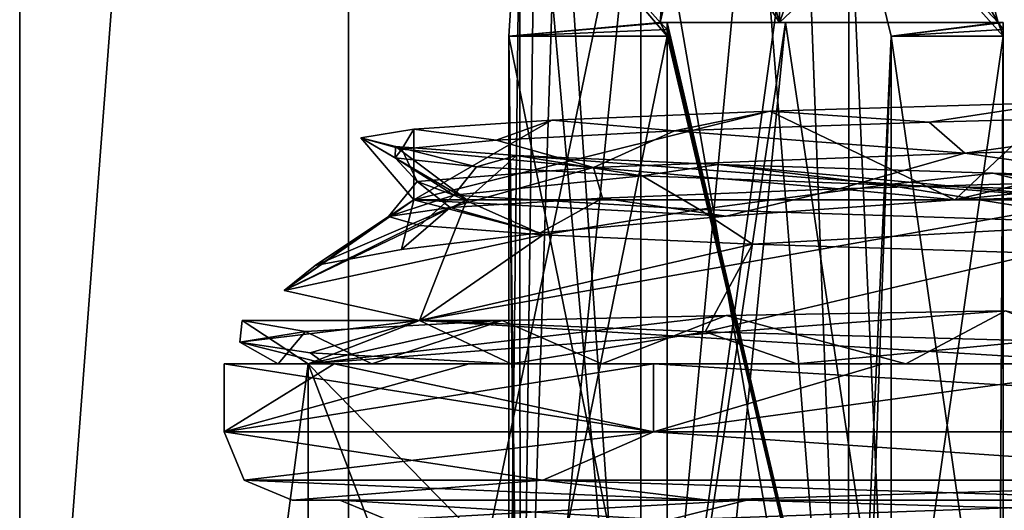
# Model space of a CAD drawing. Header units: millimetres. Extents: x -114 to 114, y -48 to 36.
# Tile 39 of 256: x -79.5 to -75.89, y -43.24 to -41.44. Entities that reach past the tile are written whole.
import ezdxf

# ---------------------------------------------------------------- set-up
doc = ezdxf.new("R2010")
doc.units = ezdxf.units.MM
doc.header["$LTSCALE"] = 65.185185
for name, color, linetype in [('1031', 7, 'CONTINUOUS'), ('1090', 7, 'CONTINUOUS'), ('1233', 7, 'CONTINUOUS'), ('1243', 7, 'CONTINUOUS'), ('1381', 7, 'CONTINUOUS'), ('1391', 7, 'CONTINUOUS'), ('1516', 7, 'CONTINUOUS'), ('1548', 7, 'CONTINUOUS'), ('1556', 7, 'CONTINUOUS'), ('1584', 7, 'CONTINUOUS'), ('1585', 7, 'CONTINUOUS'), ('1586', 7, 'CONTINUOUS'), ('1648', 7, 'CONTINUOUS'), ('1702', 7, 'CONTINUOUS'), ('1721', 7, 'CONTINUOUS'), ('1741', 7, 'CONTINUOUS'), ('1771', 7, 'CONTINUOUS'), ('1805', 7, 'CONTINUOUS'), ('1808', 7, 'CONTINUOUS'), ('1865', 7, 'CONTINUOUS'), ('1872', 7, 'CONTINUOUS'), ('1886', 7, 'CONTINUOUS'), ('1909', 7, 'CONTINUOUS'), ('1943', 7, 'CONTINUOUS'), ('1944', 7, 'CONTINUOUS'), ('1992', 7, 'CONTINUOUS'), ('1993', 7, 'CONTINUOUS'), ('308', 7, 'CONTINUOUS'), ('316', 7, 'CONTINUOUS'), ('317', 7, 'CONTINUOUS'), ('318', 7, 'CONTINUOUS'), ('907', 7, 'CONTINUOUS'), ('928', 7, 'CONTINUOUS')]:
    doc.layers.add(name, color=color, linetype=linetype)

msp = doc.modelspace()

# ---------------------------------------------------------------- linework, layer by layer
at = {"layer": '1031', "color": 7, "linetype": 'CONTINUOUS', "true_color": 0x858787}
for points in [[(-74.9896, -41.7825, 243.6964), (-76.1638, -41.8144, 242.6454), (-76.0328, -41.9289, 242.6878), (-74.9896, -41.7825, 243.6964)], [(-74.0942, -41.878, 244.1787), (-74.9896, -41.7825, 243.6964), (-76.0328, -41.9289, 242.6878), (-74.0942, -41.878, 244.1787)], [(-76.1638, -41.8144, 242.6454), (-77.0977, -41.8471, 241.3759), (-76.0328, -41.9289, 242.6878), (-76.1638, -41.8144, 242.6454)], [(-77.0977, -41.8471, 241.3759), (-77.7518, -41.8807, 239.942), (-77.3952, -41.9805, 240.6592), (-77.0977, -41.8471, 241.3759)], [(-76.0328, -41.9289, 242.6878), (-77.0977, -41.8471, 241.3759), (-77.3952, -41.9805, 240.6592), (-76.0328, -41.9289, 242.6878)], [(-77.7518, -41.8807, 239.942), (-78.0982, -41.9138, 238.4058), (-77.3952, -41.9805, 240.6592), (-77.7518, -41.8807, 239.942)], [(-78.0982, -41.9138, 238.4058), (-78.1227, -41.9455, 236.8316), (-78.0416, -42.0326, 238.3055), (-78.0982, -41.9138, 238.4058)], [(-77.3952, -41.9805, 240.6592), (-78.0982, -41.9138, 238.4058), (-78.0416, -42.0326, 238.3055), (-77.3952, -41.9805, 240.6592)], [(-78.1227, -41.9455, 236.8316), (-77.8242, -41.9785, 235.2847), (-77.9068, -42.0829, 235.8681), (-78.1227, -41.9455, 236.8316)], [(-78.0416, -42.0326, 238.3055), (-78.1227, -41.9455, 236.8316), (-77.9068, -42.0829, 235.8681), (-78.0416, -42.0326, 238.3055)], [(-77.8242, -41.9785, 235.2847), (-77.216, -42.012, 233.8331), (-77.9068, -42.0829, 235.8681), (-77.8242, -41.9785, 235.2847)], [(-77.9068, -42.0829, 235.8681), (-77.216, -42.012, 233.8331), (-77.0066, -42.1354, 233.6028), (-77.9068, -42.0829, 235.8681)], [(-77.216, -42.012, 233.8331), (-76.3238, -42.0449, 232.5365), (-77.0066, -42.1354, 233.6028), (-77.216, -42.012, 233.8331)], [(-77.0066, -42.1354, 233.6028), (-76.3238, -42.0449, 232.5365), (-75.4349, -42.1858, 231.7405), (-77.0066, -42.1354, 233.6028)], [(-76.3238, -42.0449, 232.5365), (-75.1858, -42.0766, 231.4505), (-75.4349, -42.1858, 231.7405), (-76.3238, -42.0449, 232.5365)]]:
    msp.add_3dface(points, dxfattribs=at)
at = {"layer": '1090', "color": 7, "linetype": 'CONTINUOUS', "true_color": 0x858787}
for points in [[(-77.1501, -41.45, 238.5014), (-77.1247, -41.45, 238.5014), (-76.69, -41.45, 240.064), (-77.1501, -41.45, 238.5014)], [(-76.7131, -41.45, 240.0735), (-77.1501, -41.45, 238.5014), (-76.69, -41.45, 240.064), (-76.7131, -41.45, 240.0735)], [(-75.9104, -41.45, 241.4942), (-76.7131, -41.45, 240.0735), (-75.8925, -41.45, 241.4763), (-75.9104, -41.45, 241.4942)], [(-75.8925, -41.45, 241.4763), (-76.7131, -41.45, 240.0735), (-76.69, -41.45, 240.064), (-75.8925, -41.45, 241.4763)]]:
    msp.add_3dface(points, dxfattribs=at)
at = {"layer": '1233', "color": 7, "linetype": 'CONTINUOUS', "true_color": 0x858787}
for points in [[(-76.494, -42.0586, 242.2565), (-76.0698, -42.1, 242.8889), (-75.3539, -42.0258, 243.4155), (-76.494, -42.0586, 242.2565)], [(-76.0698, -42.1, 242.8889), (-74.3524, -42.0558, 244.2247), (-75.3539, -42.0258, 243.4155), (-76.0698, -42.1, 242.8889)], [(-77.362, -42.0927, 240.8861), (-76.9081, -42.1593, 241.9632), (-76.494, -42.0586, 242.2565), (-77.362, -42.0927, 240.8861)], [(-76.9081, -42.1593, 241.9632), (-76.0698, -42.1, 242.8889), (-76.494, -42.0586, 242.2565), (-76.9081, -42.1593, 241.9632)], [(-77.9211, -42.1273, 239.3656), (-77.5907, -42.2203, 240.9152), (-77.362, -42.0927, 240.8861), (-77.9211, -42.1273, 239.3656)], [(-77.5907, -42.2203, 240.9152), (-76.9081, -42.1593, 241.9632), (-77.362, -42.0927, 240.8861), (-77.5907, -42.2203, 240.9152)], [(-78.4157, -42.3399, 238.5867), (-78.0989, -42.2814, 239.7724), (-77.9211, -42.1273, 239.3656), (-78.4157, -42.3399, 238.5867)], [(-78.1474, -42.1606, 237.7662), (-78.4157, -42.3399, 238.5867), (-77.9211, -42.1273, 239.3656), (-78.1474, -42.1606, 237.7662)], [(-78.0989, -42.2814, 239.7724), (-77.5907, -42.2203, 240.9152), (-77.9211, -42.1273, 239.3656), (-78.0989, -42.2814, 239.7724)], [(-78.5293, -42.4312, 236.5852), (-78.4157, -42.3399, 238.5867), (-78.1474, -42.1606, 237.7662), (-78.5293, -42.4312, 236.5852)], [(-78.032, -42.1935, 236.1499), (-78.5293, -42.4312, 236.5852), (-78.1474, -42.1606, 237.7662), (-78.032, -42.1935, 236.1499)], [(-77.5797, -42.2279, 234.5964), (-78.5293, -42.4312, 236.5852), (-78.032, -42.1935, 236.1499), (-77.5797, -42.2279, 234.5964)], [(-78.0332, -42.542, 234.2814), (-78.5293, -42.4312, 236.5852), (-77.5797, -42.2279, 234.5964), (-78.0332, -42.542, 234.2814)], [(-76.811, -42.2622, 233.1728), (-78.0332, -42.542, 234.2814), (-77.5797, -42.2279, 234.5964), (-76.811, -42.2622, 233.1728)], [(-76.9855, -42.5829, 232.4953), (-78.0332, -42.542, 234.2814), (-76.811, -42.2622, 233.1728), (-76.9855, -42.5829, 232.4953)], [(-75.7584, -42.2951, 231.941), (-76.9855, -42.5829, 232.4953), (-76.811, -42.2622, 233.1728), (-75.7584, -42.2951, 231.941)], [(-75.7717, -42.6159, 231.2295), (-76.9855, -42.5829, 232.4953), (-75.7584, -42.2951, 231.941), (-75.7717, -42.6159, 231.2295)]]:
    msp.add_3dface(points, dxfattribs=at)
at = {"layer": '1243', "color": 7, "linetype": 'CONTINUOUS', "true_color": 0x858787}
for points in [[(-76.7131, -41.45, 234.9265), (-77.1501, -41.45, 236.4986), (-76.951, -40.6, 235.6), (-76.7131, -41.45, 234.9265)], [(-76.951, -40.6, 235.6), (-77.1501, -41.45, 236.4986), (-77.102, -40.8473, 236.2196), (-76.951, -40.6, 235.6)], [(-76.7131, -40.6, 234.9265), (-76.7131, -41.45, 234.9265), (-76.951, -40.6, 235.6), (-76.7131, -40.6, 234.9265)], [(-76.073, -40.8485, 233.736), (-76.7131, -41.45, 234.9265), (-76.4051, -40.6, 234.2819), (-76.073, -40.8485, 233.736)], [(-76.4051, -40.6, 234.2819), (-76.7131, -41.45, 234.9265), (-76.7131, -40.6, 234.9265), (-76.4051, -40.6, 234.2819)], [(-75.9104, -41.45, 233.5058), (-76.7131, -41.45, 234.9265), (-76.073, -40.8485, 233.736), (-75.9104, -41.45, 233.5058)]]:
    msp.add_3dface(points, dxfattribs=at)
at = {"layer": '1381', "color": 7, "linetype": 'CONTINUOUS', "true_color": 0x858787}
for points in [[(-77.1022, -40.8485, 238.7791), (-76.7131, -41.45, 240.0735), (-76.951, -40.6, 239.4), (-77.1022, -40.8485, 238.7791)], [(-76.951, -40.6, 239.4), (-76.7131, -41.45, 240.0735), (-76.7131, -40.6, 240.0735), (-76.951, -40.6, 239.4)], [(-76.7131, -41.45, 240.0735), (-75.9104, -41.45, 241.4942), (-76.7131, -40.6, 240.0735), (-76.7131, -41.45, 240.0735)], [(-76.7131, -40.6, 240.0735), (-75.9104, -41.45, 241.4942), (-76.4051, -40.6, 240.7181), (-76.7131, -40.6, 240.0735)], [(-76.4051, -40.6, 240.7181), (-75.9104, -41.45, 241.4942), (-76.0737, -40.8473, 241.263), (-76.4051, -40.6, 240.7181)], [(-77.1501, -41.45, 238.5014), (-76.7131, -41.45, 240.0735), (-77.1022, -40.8485, 238.7791), (-77.1501, -41.45, 238.5014)]]:
    msp.add_3dface(points, dxfattribs=at)
at = {"layer": '1391', "color": 7, "linetype": 'CONTINUOUS', "true_color": 0x858787}
for points in [[(-74.0942, -41.878, 244.1787), (-76.0328, -41.9289, 242.6878), (-75.3539, -42.0258, 243.4155), (-74.0942, -41.878, 244.1787)], [(-76.0328, -41.9289, 242.6878), (-77.3952, -41.9805, 240.6592), (-76.494, -42.0586, 242.2565), (-76.0328, -41.9289, 242.6878)], [(-76.0328, -41.9289, 242.6878), (-76.494, -42.0586, 242.2565), (-75.3539, -42.0258, 243.4155), (-76.0328, -41.9289, 242.6878)], [(-77.3952, -41.9805, 240.6592), (-78.0416, -42.0326, 238.3055), (-77.9211, -42.1273, 239.3656), (-77.3952, -41.9805, 240.6592)], [(-77.3952, -41.9805, 240.6592), (-77.9211, -42.1273, 239.3656), (-77.362, -42.0927, 240.8861), (-77.3952, -41.9805, 240.6592)], [(-77.3952, -41.9805, 240.6592), (-77.362, -42.0927, 240.8861), (-76.494, -42.0586, 242.2565), (-77.3952, -41.9805, 240.6592)], [(-78.0416, -42.0326, 238.3055), (-77.9068, -42.0829, 235.8681), (-78.1474, -42.1606, 237.7662), (-78.0416, -42.0326, 238.3055)], [(-78.0416, -42.0326, 238.3055), (-78.1474, -42.1606, 237.7662), (-77.9211, -42.1273, 239.3656), (-78.0416, -42.0326, 238.3055)], [(-77.9068, -42.0829, 235.8681), (-78.032, -42.1935, 236.1499), (-78.1474, -42.1606, 237.7662), (-77.9068, -42.0829, 235.8681)], [(-77.9068, -42.0829, 235.8681), (-77.5797, -42.2279, 234.5964), (-78.032, -42.1935, 236.1499), (-77.9068, -42.0829, 235.8681)], [(-77.9068, -42.0829, 235.8681), (-77.0066, -42.1354, 233.6028), (-77.5797, -42.2279, 234.5964), (-77.9068, -42.0829, 235.8681)], [(-77.0066, -42.1354, 233.6028), (-76.811, -42.2622, 233.1728), (-77.5797, -42.2279, 234.5964), (-77.0066, -42.1354, 233.6028)], [(-77.0066, -42.1354, 233.6028), (-75.4349, -42.1858, 231.7405), (-76.811, -42.2622, 233.1728), (-77.0066, -42.1354, 233.6028)], [(-75.4349, -42.1858, 231.7405), (-75.7584, -42.2951, 231.941), (-76.811, -42.2622, 233.1728), (-75.4349, -42.1858, 231.7405)]]:
    msp.add_3dface(points, dxfattribs=at)
at = {"layer": '1516', "color": 7, "linetype": 'CONTINUOUS', "true_color": 0x858787}
for points in [[(-78.75, -42.95, 237.5), (-77.1744, -42.95, 242.3492), (-78.75, -42.7, 237.5), (-78.75, -42.95, 237.5)], [(-78.75, -42.7, 237.5), (-77.1744, -42.95, 242.3492), (-78.3462, -42.7, 240.0493), (-78.75, -42.7, 237.5)], [(-78.3462, -42.7, 240.0493), (-77.1744, -42.95, 242.3492), (-77.1744, -42.7, 242.3492), (-78.3462, -42.7, 240.0493)], [(-77.1744, -42.95, 242.3492), (-73.0494, -42.95, 245.3462), (-77.1744, -42.7, 242.3492), (-77.1744, -42.95, 242.3492)], [(-77.1744, -42.7, 242.3492), (-73.0494, -42.95, 245.3462), (-73.0493, -42.7, 245.3462), (-77.1744, -42.7, 242.3492)]]:
    msp.add_3dface(points, dxfattribs=at)
at = {"layer": '1548', "color": 7, "linetype": 'CONTINUOUS', "true_color": 0x858787}
for points in [[(-77.6074, -40.6698, 235.9476), (-77.2212, -45, 234.716), (-77.5225, -40.6, 235.6), (-77.6074, -40.6698, 235.9476)], [(-77.5225, -40.6, 235.6), (-77.2212, -45, 234.716), (-77.2212, -40.6, 234.716), (-77.5225, -40.6, 235.6)], [(-77.2212, -45, 234.716), (-76.4593, -45, 233.3272), (-77.2212, -40.6, 234.716), (-77.2212, -45, 234.716)], [(-77.2212, -40.6, 234.716), (-76.4593, -45, 233.3272), (-76.8092, -40.6, 233.8778), (-77.2212, -40.6, 234.716)], [(-76.8092, -40.6, 233.8778), (-76.4593, -45, 233.3272), (-76.6237, -40.6696, 233.5724), (-76.8092, -40.6, 233.8778)], [(-77.6648, -40.8659, 236.2387), (-77.6645, -45, 236.2367), (-77.6074, -40.6698, 235.9476), (-77.6648, -40.8659, 236.2387)], [(-77.6645, -45, 236.2367), (-77.2212, -45, 234.716), (-77.6074, -40.6698, 235.9476), (-77.6645, -45, 236.2367)], [(-76.6237, -40.6696, 233.5724), (-76.4593, -45, 233.3272), (-76.4586, -40.8652, 233.3262), (-76.6237, -40.6696, 233.5724)], [(-77.6648, -40.8659, 236.2387), (-77.7059, -41.5, 236.5), (-77.6645, -45, 236.2367), (-77.6648, -40.8659, 236.2387)], [(-76.4586, -40.8652, 233.3262), (-76.4593, -45, 233.3272), (-76.3025, -44.35, 233.1117), (-76.4586, -40.8652, 233.3262)], [(-76.3025, -41.5, 233.1117), (-76.4586, -40.8652, 233.3262), (-76.3025, -44.35, 233.1117), (-76.3025, -41.5, 233.1117)], [(-77.7059, -44.35, 236.5), (-77.6645, -45.85, 236.2367), (-77.7059, -41.5, 236.5), (-77.7059, -44.35, 236.5)], [(-77.6645, -45.85, 236.2367), (-77.6645, -45, 236.2367), (-77.7059, -41.5, 236.5), (-77.6645, -45.85, 236.2367)]]:
    msp.add_3dface(points, dxfattribs=at)
at = {"layer": '1556', "color": 7, "linetype": 'CONTINUOUS', "true_color": 0x858787}
for points in [[(-76.0737, -40.8473, 241.263), (-75.9104, -41.45, 241.4942), (-76.4582, -40.8659, 241.6744), (-76.0737, -40.8473, 241.263)], [(-75.9104, -41.45, 241.4942), (-75.8917, -41.5, 241.4774), (-76.4582, -40.8659, 241.6744), (-75.9104, -41.45, 241.4942)], [(-76.4582, -40.8659, 241.6744), (-75.8917, -41.5, 241.4774), (-76.3025, -41.5, 241.8883), (-76.4582, -40.8659, 241.6744)], [(-75.9104, -41.45, 241.4942), (-75.8925, -41.45, 241.4763), (-75.8919, -41.475, 241.4772), (-75.9104, -41.45, 241.4942)], [(-75.8917, -41.5, 241.4774), (-75.9104, -41.45, 241.4942), (-75.8919, -41.475, 241.4772), (-75.8917, -41.5, 241.4774)]]:
    msp.add_3dface(points, dxfattribs=at)
at = {"layer": '1584', "color": 7, "linetype": 'CONTINUOUS', "true_color": 0x858787}
for points in [[(-78.6844, -42.542, 237.8516), (-78.0332, -42.542, 234.2814), (-78.6919, -42.621, 237.4652), (-78.6844, -42.542, 237.8516)], [(-78.6844, -42.542, 237.8516), (-78.6919, -42.621, 237.4652), (-78.4519, -42.5822, 239.4688), (-78.6844, -42.542, 237.8516)], [(-78.0332, -42.542, 234.2814), (-78.4349, -42.6598, 235.4638), (-78.6919, -42.621, 237.4652), (-78.0332, -42.542, 234.2814)], [(-77.7294, -42.542, 241.3529), (-78.6844, -42.542, 237.8516), (-78.4519, -42.5822, 239.4688), (-77.7294, -42.542, 241.3529)], [(-78.0332, -42.542, 234.2814), (-77.6964, -42.7, 233.5859), (-78.4349, -42.6598, 235.4638), (-78.0332, -42.542, 234.2814)], [(-77.6964, -42.7, 233.5859), (-78.0332, -42.542, 234.2814), (-76.9855, -42.5829, 232.4953), (-77.6964, -42.7, 233.5859)], [(-77.6964, -42.7, 233.5859), (-76.9855, -42.5829, 232.4953), (-76.6488, -42.7, 232.087), (-77.6964, -42.7, 233.5859)], [(-76.9855, -42.5829, 232.4953), (-75.7717, -42.6159, 231.2295), (-76.6488, -42.7, 232.087), (-76.9855, -42.5829, 232.4953)], [(-76.6488, -42.7, 232.087), (-75.7717, -42.6159, 231.2295), (-75.295, -42.7, 230.8579), (-76.6488, -42.7, 232.087)]]:
    msp.add_3dface(points, dxfattribs=at)
at = {"layer": '1585', "color": 7, "linetype": 'CONTINUOUS', "true_color": 0x858787}
for points in [[(-75.9204, -46.6, 233.5618), (-77.2, -46.6, 237.5), (-76.69, -41.45, 234.936), (-75.9204, -46.6, 233.5618)], [(-76.69, -41.45, 234.936), (-77.2, -46.6, 237.5), (-77.125, -44.35, 236.5), (-76.69, -41.45, 234.936)], [(-77.1247, -41.45, 236.4986), (-76.69, -41.45, 234.936), (-77.125, -44.35, 236.5), (-77.1247, -41.45, 236.4986)], [(-77.1249, -41.475, 236.4997), (-77.1247, -41.45, 236.4986), (-77.125, -44.35, 236.5), (-77.1249, -41.475, 236.4997)], [(-75.8925, -41.45, 233.5237), (-75.9204, -46.6, 233.5618), (-76.69, -41.45, 234.936), (-75.8925, -41.45, 233.5237)], [(-75.9204, -46.6, 233.5618), (-75.8925, -41.45, 233.5237), (-75.8919, -41.475, 233.5228), (-75.9204, -46.6, 233.5618)], [(-77.125, -41.5, 236.5), (-77.1249, -41.475, 236.4997), (-77.125, -44.35, 236.5), (-77.125, -41.5, 236.5)], [(-75.8917, -41.5, 233.5226), (-75.9204, -46.6, 233.5618), (-75.8919, -41.475, 233.5228), (-75.8917, -41.5, 233.5226)], [(-75.8917, -44.35, 233.5226), (-75.9204, -46.6, 233.5618), (-75.8917, -41.5, 233.5226), (-75.8917, -44.35, 233.5226)]]:
    msp.add_3dface(points, dxfattribs=at)
at = {"layer": '1586', "color": 7, "linetype": 'CONTINUOUS', "true_color": 0x858787}
for points in [[(-78.1482, -43.2732, 237.5), (-77.1236, -43.2732, 241.3241), (-78.325, -43.2, 237.5), (-78.1482, -43.2732, 237.5)], [(-78.325, -43.2, 237.5), (-77.1236, -43.2732, 241.3241), (-76.8321, -43.2, 242.0973), (-78.325, -43.2, 237.5)], [(-77.1236, -43.2732, 241.3241), (-74.3241, -43.2732, 244.1236), (-76.8321, -43.2, 242.0973), (-77.1236, -43.2732, 241.3241)], [(-76.8321, -43.2, 242.0973), (-74.3241, -43.2732, 244.1236), (-75.1008, -43.2, 243.8295), (-76.8321, -43.2, 242.0973)]]:
    msp.add_3dface(points, dxfattribs=at)
at = {"layer": '1648', "color": 7, "linetype": 'CONTINUOUS', "true_color": 0x858787}
for points in [[(-78.75, -42.95, 237.5), (-77.1744, -42.95, 232.6508), (-78.6768, -43.1268, 237.5), (-78.75, -42.95, 237.5)], [(-78.6768, -43.1268, 237.5), (-77.1744, -42.95, 232.6508), (-77.5813, -43.1268, 233.4116), (-78.6768, -43.1268, 237.5)], [(-77.5813, -43.1268, 233.4116), (-77.1744, -42.95, 232.6508), (-74.5884, -43.1268, 230.4187), (-77.5813, -43.1268, 233.4116)], [(-77.1744, -42.95, 232.6508), (-73.0494, -42.95, 229.6538), (-74.5884, -43.1268, 230.4187), (-77.1744, -42.95, 232.6508)], [(-78.6768, -43.1268, 237.5), (-77.5813, -43.1268, 233.4116), (-78.5, -43.2, 237.5), (-78.6768, -43.1268, 237.5)], [(-78.5, -43.2, 237.5), (-77.5813, -43.1268, 233.4116), (-76.9737, -43.2, 232.7999), (-78.5, -43.2, 237.5)], [(-77.5813, -43.1268, 233.4116), (-74.5884, -43.1268, 230.4187), (-76.9737, -43.2, 232.7999), (-77.5813, -43.1268, 233.4116)], [(-76.9737, -43.2, 232.7999), (-74.5884, -43.1268, 230.4187), (-75.2037, -43.2, 231.0289), (-76.9737, -43.2, 232.7999)]]:
    msp.add_3dface(points, dxfattribs=at)
at = {"layer": '1702', "color": 7, "linetype": 'CONTINUOUS', "true_color": 0x858787}
for points in [[(-78.5512, -42.7, 237.575), (-78.3775, -42.7, 235.5277), (-78.75, -42.7, 237.5), (-78.5512, -42.7, 237.575)], [(-78.5512, -42.7, 237.575), (-78.75, -42.7, 237.5), (-78.3462, -42.7, 240.0493), (-78.5512, -42.7, 237.575)], [(-78.75, -42.7, 237.5), (-78.3775, -42.7, 235.5277), (-78.3462, -42.7, 234.9507), (-78.75, -42.7, 237.5)], [(-78.2081, -42.7, 239.5743), (-78.5512, -42.7, 237.575), (-78.3462, -42.7, 240.0493), (-78.2081, -42.7, 239.5743)], [(-78.3775, -42.7, 235.5277), (-77.6964, -42.7, 233.5859), (-78.3462, -42.7, 234.9507), (-78.3775, -42.7, 235.5277)], [(-77.3638, -42.7, 241.431), (-78.2081, -42.7, 239.5743), (-78.3462, -42.7, 240.0493), (-77.3638, -42.7, 241.431)], [(-77.3638, -42.7, 241.431), (-78.3462, -42.7, 240.0493), (-77.1744, -42.7, 242.3492), (-77.3638, -42.7, 241.431)], [(-78.3462, -42.7, 234.9507), (-77.6964, -42.7, 233.5859), (-77.8508, -42.7, 233.7546), (-78.3462, -42.7, 234.9507)], [(-77.8508, -42.7, 233.7546), (-77.6964, -42.7, 233.5859), (-77.1744, -42.7, 232.6508), (-77.8508, -42.7, 233.7546)], [(-77.6964, -42.7, 233.5859), (-76.6488, -42.7, 232.087), (-77.1744, -42.7, 232.6508), (-77.6964, -42.7, 233.5859)], [(-76.249, -42.7, 242.841), (-77.3638, -42.7, 241.431), (-77.1744, -42.7, 242.3492), (-76.249, -42.7, 242.841)], [(-75.0089, -42.7, 243.8551), (-76.249, -42.7, 242.841), (-77.1744, -42.7, 242.3492), (-75.0089, -42.7, 243.8551)], [(-75.0089, -42.7, 243.8551), (-77.1744, -42.7, 242.3492), (-73.0493, -42.7, 245.3462), (-75.0089, -42.7, 243.8551)], [(-77.1744, -42.7, 232.6508), (-76.6488, -42.7, 232.087), (-76.3336, -42.7, 231.6663), (-77.1744, -42.7, 232.6508)], [(-76.6488, -42.7, 232.087), (-75.295, -42.7, 230.8579), (-76.3336, -42.7, 231.6663), (-76.6488, -42.7, 232.087)], [(-76.3336, -42.7, 231.6663), (-75.295, -42.7, 230.8579), (-75.3492, -42.7, 230.8256), (-76.3336, -42.7, 231.6663)]]:
    msp.add_3dface(points, dxfattribs=at)
at = {"layer": '1721', "color": 7, "linetype": 'CONTINUOUS', "true_color": 0x858787}
for points in [[(-76.3025, -41.5, 233.1117), (-76.3025, -44.35, 233.1117), (-75.8917, -41.5, 233.5226), (-76.3025, -41.5, 233.1117)], [(-76.3025, -44.35, 233.1117), (-75.8917, -44.35, 233.5226), (-75.8917, -41.5, 233.5226), (-76.3025, -44.35, 233.1117)]]:
    msp.add_3dface(points, dxfattribs=at)
at = {"layer": '1741', "color": 7, "linetype": 'CONTINUOUS', "true_color": 0x858787}
for points in [[(-77.1744, -42.95, 242.3492), (-78.75, -42.95, 237.5), (-77.5813, -43.1268, 241.5884), (-77.1744, -42.95, 242.3492)], [(-78.75, -42.95, 237.5), (-78.6768, -43.1268, 237.5), (-77.5813, -43.1268, 241.5884), (-78.75, -42.95, 237.5)], [(-77.1744, -42.95, 242.3492), (-77.5813, -43.1268, 241.5884), (-74.5884, -43.1268, 244.5813), (-77.1744, -42.95, 242.3492)], [(-73.0494, -42.95, 245.3462), (-77.1744, -42.95, 242.3492), (-74.5884, -43.1268, 244.5813), (-73.0494, -42.95, 245.3462)], [(-78.6768, -43.1268, 237.5), (-78.5, -43.2, 237.5), (-76.9737, -43.2, 242.2001), (-78.6768, -43.1268, 237.5)], [(-78.6768, -43.1268, 237.5), (-76.9737, -43.2, 242.2001), (-77.5813, -43.1268, 241.5884), (-78.6768, -43.1268, 237.5)], [(-76.9737, -43.2, 242.2001), (-75.2038, -43.2, 243.9711), (-77.5813, -43.1268, 241.5884), (-76.9737, -43.2, 242.2001)], [(-77.5813, -43.1268, 241.5884), (-75.2038, -43.2, 243.9711), (-74.5884, -43.1268, 244.5813), (-77.5813, -43.1268, 241.5884)]]:
    msp.add_3dface(points, dxfattribs=at)
at = {"layer": '1771', "color": 7, "linetype": 'CONTINUOUS', "true_color": 0x858787}
for points in [[(-75.9204, -46.6, 241.4382), (-77.1247, -41.45, 238.5014), (-77.1249, -41.475, 238.5003), (-75.9204, -46.6, 241.4382)], [(-76.69, -41.45, 240.064), (-77.1247, -41.45, 238.5014), (-75.9204, -46.6, 241.4382), (-76.69, -41.45, 240.064)], [(-75.8925, -41.45, 241.4763), (-76.69, -41.45, 240.064), (-75.9204, -46.6, 241.4382), (-75.8925, -41.45, 241.4763)], [(-75.8925, -41.45, 241.4763), (-75.9204, -46.6, 241.4382), (-75.8917, -44.35, 241.4774), (-75.8925, -41.45, 241.4763)], [(-75.8919, -41.475, 241.4772), (-75.8925, -41.45, 241.4763), (-75.8917, -44.35, 241.4774), (-75.8919, -41.475, 241.4772)], [(-77.125, -41.5, 238.5), (-75.9204, -46.6, 241.4382), (-77.1249, -41.475, 238.5003), (-77.125, -41.5, 238.5)], [(-77.125, -44.35, 238.5), (-75.9204, -46.6, 241.4382), (-77.125, -41.5, 238.5), (-77.125, -44.35, 238.5)], [(-75.8917, -41.5, 241.4774), (-75.8919, -41.475, 241.4772), (-75.8917, -44.35, 241.4774), (-75.8917, -41.5, 241.4774)]]:
    msp.add_3dface(points, dxfattribs=at)
at = {"layer": '1805', "color": 7, "linetype": 'CONTINUOUS', "true_color": 0x858787}
for points in [[(-77.1501, -41.45, 238.5014), (-77.1022, -40.8485, 238.7791), (-77.6647, -40.8652, 238.7621), (-77.1501, -41.45, 238.5014)], [(-77.7059, -41.5, 238.5), (-77.1501, -41.45, 238.5014), (-77.6647, -40.8652, 238.7621), (-77.7059, -41.5, 238.5)], [(-77.1247, -41.45, 238.5014), (-77.1501, -41.45, 238.5014), (-77.7059, -41.5, 238.5), (-77.1247, -41.45, 238.5014)], [(-77.1249, -41.475, 238.5003), (-77.1247, -41.45, 238.5014), (-77.7059, -41.5, 238.5), (-77.1249, -41.475, 238.5003)], [(-77.125, -41.5, 238.5), (-77.1249, -41.475, 238.5003), (-77.7059, -41.5, 238.5), (-77.125, -41.5, 238.5)]]:
    msp.add_3dface(points, dxfattribs=at)
at = {"layer": '1808', "color": 7, "linetype": 'CONTINUOUS', "true_color": 0x858787}
for points in [[(-77.125, -44.35, 238.5), (-77.125, -41.5, 238.5), (-77.7059, -44.35, 238.5), (-77.125, -44.35, 238.5)], [(-77.125, -41.5, 238.5), (-77.7059, -41.5, 238.5), (-77.7059, -44.35, 238.5), (-77.125, -41.5, 238.5)]]:
    msp.add_3dface(points, dxfattribs=at)
at = {"layer": '1865', "color": 7, "linetype": 'CONTINUOUS', "true_color": 0x858787}
for points in [[(-78.1482, -43.2732, 237.5), (-78.325, -43.2, 237.5), (-76.8321, -43.2, 232.9027), (-78.1482, -43.2732, 237.5)], [(-78.1482, -43.2732, 237.5), (-76.8321, -43.2, 232.9027), (-77.1236, -43.2732, 233.6759), (-78.1482, -43.2732, 237.5)], [(-76.8321, -43.2, 232.9027), (-75.1009, -43.2, 231.1705), (-77.1236, -43.2732, 233.6759), (-76.8321, -43.2, 232.9027)], [(-77.1236, -43.2732, 233.6759), (-75.1009, -43.2, 231.1705), (-74.3241, -43.2732, 230.8764), (-77.1236, -43.2732, 233.6759)]]:
    msp.add_3dface(points, dxfattribs=at)
at = {"layer": '1872', "color": 7, "linetype": 'CONTINUOUS', "true_color": 0x858787}
for points in [[(-77.102, -40.8473, 236.2196), (-77.1501, -41.45, 236.4986), (-77.6648, -40.8659, 236.2387), (-77.102, -40.8473, 236.2196)], [(-77.7059, -41.5, 236.5), (-77.6648, -40.8659, 236.2387), (-77.125, -41.5, 236.5), (-77.7059, -41.5, 236.5)], [(-77.6648, -40.8659, 236.2387), (-77.1501, -41.45, 236.4986), (-77.125, -41.5, 236.5), (-77.6648, -40.8659, 236.2387)], [(-77.1501, -41.45, 236.4986), (-77.1247, -41.45, 236.4986), (-77.1249, -41.475, 236.4997), (-77.1501, -41.45, 236.4986)], [(-77.1501, -41.45, 236.4986), (-77.1249, -41.475, 236.4997), (-77.125, -41.5, 236.5), (-77.1501, -41.45, 236.4986)]]:
    msp.add_3dface(points, dxfattribs=at)
at = {"layer": '1886', "color": 7, "linetype": 'CONTINUOUS', "true_color": 0x858787}
for points in [[(-78.75, -42.95, 237.5), (-78.75, -42.7, 237.5), (-78.3462, -42.7, 234.9507), (-78.75, -42.95, 237.5)], [(-77.1744, -42.95, 232.6508), (-78.75, -42.95, 237.5), (-77.1744, -42.7, 232.6508), (-77.1744, -42.95, 232.6508)], [(-78.75, -42.95, 237.5), (-78.3462, -42.7, 234.9507), (-77.8508, -42.7, 233.7546), (-78.75, -42.95, 237.5)], [(-78.75, -42.95, 237.5), (-77.8508, -42.7, 233.7546), (-77.1744, -42.7, 232.6508), (-78.75, -42.95, 237.5)], [(-73.0494, -42.95, 229.6538), (-77.1744, -42.95, 232.6508), (-75.3492, -42.7, 230.8256), (-73.0494, -42.95, 229.6538)], [(-77.1744, -42.95, 232.6508), (-77.1744, -42.7, 232.6508), (-76.3336, -42.7, 231.6663), (-77.1744, -42.95, 232.6508)], [(-77.1744, -42.95, 232.6508), (-76.3336, -42.7, 231.6663), (-75.3492, -42.7, 230.8256), (-77.1744, -42.95, 232.6508)]]:
    msp.add_3dface(points, dxfattribs=at)
at = {"layer": '1909', "color": 7, "linetype": 'CONTINUOUS', "true_color": 0x858787}
for points in [[(-75.9104, -41.45, 233.5058), (-76.073, -40.8485, 233.736), (-76.4586, -40.8652, 233.3262), (-75.9104, -41.45, 233.5058)], [(-75.9104, -41.45, 233.5058), (-76.4586, -40.8652, 233.3262), (-76.3025, -41.5, 233.1117), (-75.9104, -41.45, 233.5058)], [(-75.8925, -41.45, 233.5237), (-75.9104, -41.45, 233.5058), (-76.3025, -41.5, 233.1117), (-75.8925, -41.45, 233.5237)], [(-75.8925, -41.45, 233.5237), (-76.3025, -41.5, 233.1117), (-75.8919, -41.475, 233.5228), (-75.8925, -41.45, 233.5237)], [(-76.3025, -41.5, 233.1117), (-75.8917, -41.5, 233.5226), (-75.8919, -41.475, 233.5228), (-76.3025, -41.5, 233.1117)]]:
    msp.add_3dface(points, dxfattribs=at)
at = {"layer": '1943', "color": 7, "linetype": 'CONTINUOUS', "true_color": 0x858787}
for points in [[(-78.325, -43.2, 237.5), (-76.8321, -43.2, 242.0973), (-78.5, -43.2, 237.5), (-78.325, -43.2, 237.5)], [(-78.325, -43.2, 237.5), (-78.5, -43.2, 237.5), (-76.9737, -43.2, 232.7999), (-78.325, -43.2, 237.5)], [(-78.5, -43.2, 237.5), (-76.8321, -43.2, 242.0973), (-76.9737, -43.2, 242.2001), (-78.5, -43.2, 237.5)], [(-78.325, -43.2, 237.5), (-76.9737, -43.2, 232.7999), (-76.8321, -43.2, 232.9027), (-78.325, -43.2, 237.5)], [(-76.8321, -43.2, 242.0973), (-75.1008, -43.2, 243.8295), (-76.9737, -43.2, 242.2001), (-76.8321, -43.2, 242.0973)], [(-75.1008, -43.2, 243.8295), (-75.2038, -43.2, 243.9711), (-76.9737, -43.2, 242.2001), (-75.1008, -43.2, 243.8295)], [(-76.9737, -43.2, 232.7999), (-75.2037, -43.2, 231.0289), (-75.1009, -43.2, 231.1705), (-76.9737, -43.2, 232.7999)], [(-76.9737, -43.2, 232.7999), (-75.1009, -43.2, 231.1705), (-76.8321, -43.2, 232.9027), (-76.9737, -43.2, 232.7999)]]:
    msp.add_3dface(points, dxfattribs=at)
at = {"layer": '1944', "color": 7, "linetype": 'CONTINUOUS', "true_color": 0x858787}
for points in [[(-76.3025, -41.5, 241.8883), (-75.8917, -41.5, 241.4774), (-75.8917, -44.35, 241.4774), (-76.3025, -41.5, 241.8883)], [(-76.3025, -41.5, 241.8883), (-75.8917, -44.35, 241.4774), (-76.3025, -44.35, 241.8883), (-76.3025, -41.5, 241.8883)]]:
    msp.add_3dface(points, dxfattribs=at)
at = {"layer": '1992', "color": 7, "linetype": 'CONTINUOUS', "true_color": 0x858787}
for points in [[(-77.2212, -45, 240.284), (-77.6645, -45, 238.7633), (-77.2212, -40.6, 240.284), (-77.2212, -45, 240.284)], [(-77.5225, -40.6, 239.4), (-77.6645, -45, 238.7633), (-77.6073, -40.6696, 239.0529), (-77.5225, -40.6, 239.4)], [(-77.6645, -45, 238.7633), (-77.5225, -40.6, 239.4), (-77.2212, -40.6, 240.284), (-77.6645, -45, 238.7633)], [(-77.2212, -45, 240.284), (-76.8092, -40.6, 241.1222), (-76.6234, -40.6698, 241.428), (-77.2212, -45, 240.284)], [(-76.8092, -40.6, 241.1222), (-77.2212, -45, 240.284), (-77.2212, -40.6, 240.284), (-76.8092, -40.6, 241.1222)], [(-77.6645, -45, 238.7633), (-77.6647, -40.8652, 238.7621), (-77.6073, -40.6696, 239.0529), (-77.6645, -45, 238.7633)], [(-76.4593, -45, 241.6728), (-77.2212, -45, 240.284), (-76.6234, -40.6698, 241.428), (-76.4593, -45, 241.6728)], [(-76.4593, -45, 241.6728), (-76.6234, -40.6698, 241.428), (-76.4582, -40.8659, 241.6744), (-76.4593, -45, 241.6728)], [(-77.6647, -40.8652, 238.7621), (-77.6645, -45, 238.7633), (-77.7059, -44.35, 238.5), (-77.6647, -40.8652, 238.7621)], [(-77.7059, -41.5, 238.5), (-77.6647, -40.8652, 238.7621), (-77.7059, -44.35, 238.5), (-77.7059, -41.5, 238.5)], [(-76.4582, -40.8659, 241.6744), (-76.3025, -41.5, 241.8883), (-76.4593, -45, 241.6728), (-76.4582, -40.8659, 241.6744)], [(-76.4593, -45.85, 241.6728), (-76.4593, -45, 241.6728), (-76.3025, -41.5, 241.8883), (-76.4593, -45.85, 241.6728)], [(-76.4593, -45.85, 241.6728), (-76.3025, -41.5, 241.8883), (-76.3025, -44.35, 241.8883), (-76.4593, -45.85, 241.6728)]]:
    msp.add_3dface(points, dxfattribs=at)
at = {"layer": '1993', "color": 7, "linetype": 'CONTINUOUS', "true_color": 0x858787}
for points in [[(-77.7059, -44.35, 236.5), (-77.7059, -41.5, 236.5), (-77.125, -44.35, 236.5), (-77.7059, -44.35, 236.5)], [(-77.7059, -41.5, 236.5), (-77.125, -41.5, 236.5), (-77.125, -44.35, 236.5), (-77.7059, -41.5, 236.5)]]:
    msp.add_3dface(points, dxfattribs=at)
at = {"layer": '308', "color": 7, "linetype": 'CONTINUOUS', "true_color": 0xe0f2ff}
for points in [[(-78.2942, -30, 242), (-79.5, -30, 237.5), (-79.5, -45.7998, 237.5003), (-78.2942, -30, 242)], [(-78.2938, -45.7998, 242.0007), (-78.2942, -30, 242), (-79.5, -45.7998, 237.5003), (-78.2938, -45.7998, 242.0007)], [(-79.5, -30, 237.5), (-78.2942, -30, 233), (-79.5, -45.7998, 237.5003), (-79.5, -30, 237.5)], [(-79.5, -45.7998, 237.5003), (-78.2942, -30, 233), (-78.2942, -45.7998, 232.9999), (-79.5, -45.7998, 237.5003)], [(-75, -30, 245.2942), (-78.2942, -30, 242), (-78.2938, -45.7998, 242.0007), (-75, -30, 245.2942)], [(-78.2942, -30, 233), (-75, -30, 229.7058), (-78.2942, -45.7998, 232.9999), (-78.2942, -30, 233)], [(-78.2942, -45.7998, 232.9999), (-75, -30, 229.7058), (-74.9995, -45.7998, 229.7055), (-78.2942, -45.7998, 232.9999)], [(-74.9989, -45.7998, 245.2949), (-75, -30, 245.2942), (-78.2938, -45.7998, 242.0007), (-74.9989, -45.7998, 245.2949)]]:
    msp.add_3dface(points, dxfattribs=at)
at = {"layer": '316', "color": 7, "linetype": 'CONTINUOUS', "true_color": 0xe0f2ff}
for points in [[(-78.5293, -42.4312, 236.5852), (-78.0332, -42.542, 234.2814), (-77.8593, -42.1, 235.0704), (-78.5293, -42.4312, 236.5852)], [(-78.4157, -42.3399, 238.5867), (-78.5293, -42.4312, 236.5852), (-78.0546, -42.1, 239.2292), (-78.4157, -42.3399, 238.5867)], [(-78.0546, -42.1, 239.2292), (-78.5293, -42.4312, 236.5852), (-77.8593, -42.1, 235.0704), (-78.0546, -42.1, 239.2292)], [(-78.0989, -42.2814, 239.7724), (-78.4157, -42.3399, 238.5867), (-78.0546, -42.1, 239.2292), (-78.0989, -42.2814, 239.7724)], [(-77.5907, -42.2203, 240.9152), (-78.0989, -42.2814, 239.7724), (-78.0546, -42.1, 239.2292), (-77.5907, -42.2203, 240.9152)], [(-76.9081, -42.1593, 241.9632), (-77.5907, -42.2203, 240.9152), (-78.0546, -42.1, 239.2292), (-76.9081, -42.1593, 241.9632)], [(-76.0698, -42.1, 242.8889), (-76.9081, -42.1593, 241.9632), (-78.0546, -42.1, 239.2292), (-76.0698, -42.1, 242.8889)], [(-78.0332, -42.542, 234.2814), (-75.408, -42.7, 230.7447), (-75.5402, -42.1, 231.6128), (-78.0332, -42.542, 234.2814)], [(-77.8593, -42.1, 235.0704), (-78.0332, -42.542, 234.2814), (-75.5402, -42.1, 231.6128), (-77.8593, -42.1, 235.0704)], [(-75.408, -42.7, 244.2553), (-78.4413, -42.7, 240.0803), (-75.8838, -42.5062, 243.6268), (-75.408, -42.7, 244.2553)], [(-75.8838, -42.5062, 243.6268), (-78.4413, -42.7, 240.0803), (-76.908, -42.5237, 242.5742), (-75.8838, -42.5062, 243.6268)], [(-78.4413, -42.7, 240.0803), (-78.4413, -42.7, 234.9197), (-78.6844, -42.542, 237.8516), (-78.4413, -42.7, 240.0803)], [(-78.6844, -42.542, 237.8516), (-78.4413, -42.7, 234.9197), (-78.0332, -42.542, 234.2814), (-78.6844, -42.542, 237.8516)], [(-77.7294, -42.542, 241.3529), (-78.4413, -42.7, 240.0803), (-78.6844, -42.542, 237.8516), (-77.7294, -42.542, 241.3529)], [(-76.908, -42.5237, 242.5742), (-78.4413, -42.7, 240.0803), (-77.7294, -42.542, 241.3529), (-76.908, -42.5237, 242.5742)], [(-78.4413, -42.7, 234.9197), (-75.408, -42.7, 230.7447), (-78.0332, -42.542, 234.2814), (-78.4413, -42.7, 234.9197)]]:
    msp.add_3dface(points, dxfattribs=at)
at = {"layer": '317', "color": 7, "linetype": 'CONTINUOUS', "true_color": 0xe0f2ff}
for points in [[(-78.4413, -45.8, 234.9197), (-78.4413, -42.7, 240.0803), (-78.85, -45.8, 237.5), (-78.4413, -45.8, 234.9197)], [(-78.85, -45.8, 237.5), (-78.4413, -42.7, 240.0803), (-78.4413, -45.8, 240.0803), (-78.85, -45.8, 237.5)], [(-75.408, -42.7, 230.7447), (-78.4413, -42.7, 234.9197), (-75.408, -45.8, 230.7447), (-75.408, -42.7, 230.7447)], [(-78.4413, -42.7, 234.9197), (-78.4413, -42.7, 240.0803), (-78.4413, -45.8, 234.9197), (-78.4413, -42.7, 234.9197)], [(-75.408, -45.8, 230.7447), (-78.4413, -42.7, 234.9197), (-77.2553, -45.8, 232.592), (-75.408, -45.8, 230.7447)], [(-77.2553, -45.8, 232.592), (-78.4413, -42.7, 234.9197), (-78.4413, -45.8, 234.9197), (-77.2553, -45.8, 232.592)], [(-78.4413, -42.7, 240.0803), (-75.408, -42.7, 244.2553), (-77.2553, -45.8, 242.408), (-78.4413, -42.7, 240.0803)], [(-78.4413, -45.8, 240.0803), (-78.4413, -42.7, 240.0803), (-77.2553, -45.8, 242.408), (-78.4413, -45.8, 240.0803)], [(-77.2553, -45.8, 242.408), (-75.408, -42.7, 244.2553), (-75.408, -45.8, 244.2553), (-77.2553, -45.8, 242.408)]]:
    msp.add_3dface(points, dxfattribs=at)
at = {"layer": '318', "color": 7, "linetype": 'CONTINUOUS', "true_color": 0xe0f2ff}
for points in [[(-74.4166, -41.7103, 244.1875), (-76.0698, -42.1, 242.8889), (-75.69, -41.7426, 243.2555), (-74.4166, -41.7103, 244.1875)], [(-76.0698, -42.1, 242.8889), (-74.4166, -41.7103, 244.1875), (-74.3524, -42.0558, 244.2247), (-76.0698, -42.1, 242.8889)], [(-75.69, -41.7426, 243.2555), (-76.0698, -42.1, 242.8889), (-76.7483, -41.7741, 242.085), (-75.69, -41.7426, 243.2555)], [(-76.0698, -42.1, 242.8889), (-78.0546, -42.1, 239.2292), (-76.7483, -41.7741, 242.085), (-76.0698, -42.1, 242.8889)], [(-76.7483, -41.7741, 242.085), (-78.0546, -42.1, 239.2292), (-77.5474, -41.8071, 240.7243), (-76.7483, -41.7741, 242.085)], [(-77.5474, -41.8071, 240.7243), (-78.0546, -42.1, 239.2292), (-78.0545, -41.8402, 239.2299), (-77.5474, -41.8071, 240.7243)], [(-78.0545, -41.8402, 239.2299), (-78.0546, -42.1, 239.2292), (-78.2483, -41.8723, 237.6639), (-78.0545, -41.8402, 239.2299)], [(-78.0546, -42.1, 239.2292), (-77.8593, -42.1, 235.0704), (-78.2483, -41.8723, 237.6639), (-78.0546, -42.1, 239.2292)], [(-78.2483, -41.8723, 237.6639), (-77.8593, -42.1, 235.0704), (-78.1208, -41.904, 236.091), (-78.2483, -41.8723, 237.6639)], [(-78.1208, -41.904, 236.091), (-77.8593, -42.1, 235.0704), (-77.6775, -41.937, 234.5765), (-78.1208, -41.904, 236.091)], [(-77.8593, -42.1, 235.0704), (-75.5402, -42.1, 231.6128), (-77.6775, -41.937, 234.5765), (-77.8593, -42.1, 235.0704)], [(-77.6775, -41.937, 234.5765), (-75.5402, -42.1, 231.6128), (-76.9365, -41.9701, 233.1833), (-77.6775, -41.937, 234.5765)], [(-76.9365, -41.9701, 233.1833), (-75.5402, -42.1, 231.6128), (-75.9287, -42.0019, 231.969), (-76.9365, -41.9701, 233.1833)], [(-75.9287, -42.0019, 231.969), (-75.5402, -42.1, 231.6128), (-74.6958, -42.0339, 230.9841), (-75.9287, -42.0019, 231.969)]]:
    msp.add_3dface(points, dxfattribs=at)
at = {"layer": '907', "color": 7, "linetype": 'CONTINUOUS', "true_color": 0x858787}
for points in [[(-77.1501, -41.45, 236.4986), (-76.7131, -41.45, 234.9265), (-77.1247, -41.45, 236.4986), (-77.1501, -41.45, 236.4986)], [(-77.1247, -41.45, 236.4986), (-76.7131, -41.45, 234.9265), (-76.69, -41.45, 234.936), (-77.1247, -41.45, 236.4986)], [(-75.9104, -41.45, 233.5058), (-75.8925, -41.45, 233.5237), (-76.7131, -41.45, 234.9265), (-75.9104, -41.45, 233.5058)], [(-76.7131, -41.45, 234.9265), (-75.8925, -41.45, 233.5237), (-76.69, -41.45, 234.936), (-76.7131, -41.45, 234.9265)]]:
    msp.add_3dface(points, dxfattribs=at)
at = {"layer": '928', "color": 7, "linetype": 'CONTINUOUS', "true_color": 0x858787}
for points in [[(-75.69, -41.7426, 243.2555), (-76.7483, -41.7741, 242.085), (-76.1638, -41.8144, 242.6454), (-75.69, -41.7426, 243.2555)], [(-74.9896, -41.7825, 243.6964), (-75.69, -41.7426, 243.2555), (-76.1638, -41.8144, 242.6454), (-74.9896, -41.7825, 243.6964)], [(-76.7483, -41.7741, 242.085), (-77.5474, -41.8071, 240.7243), (-77.0977, -41.8471, 241.3759), (-76.7483, -41.7741, 242.085)], [(-76.1638, -41.8144, 242.6454), (-76.7483, -41.7741, 242.085), (-77.0977, -41.8471, 241.3759), (-76.1638, -41.8144, 242.6454)], [(-77.5474, -41.8071, 240.7243), (-78.0545, -41.8402, 239.2299), (-77.7518, -41.8807, 239.942), (-77.5474, -41.8071, 240.7243)], [(-77.0977, -41.8471, 241.3759), (-77.5474, -41.8071, 240.7243), (-77.7518, -41.8807, 239.942), (-77.0977, -41.8471, 241.3759)], [(-78.0545, -41.8402, 239.2299), (-78.2483, -41.8723, 237.6639), (-78.0982, -41.9138, 238.4058), (-78.0545, -41.8402, 239.2299)], [(-77.7518, -41.8807, 239.942), (-78.0545, -41.8402, 239.2299), (-78.0982, -41.9138, 238.4058), (-77.7518, -41.8807, 239.942)], [(-78.2483, -41.8723, 237.6639), (-78.1208, -41.904, 236.091), (-78.1227, -41.9455, 236.8316), (-78.2483, -41.8723, 237.6639)], [(-78.0982, -41.9138, 238.4058), (-78.2483, -41.8723, 237.6639), (-78.1227, -41.9455, 236.8316), (-78.0982, -41.9138, 238.4058)], [(-78.1227, -41.9455, 236.8316), (-78.1208, -41.904, 236.091), (-77.8242, -41.9785, 235.2847), (-78.1227, -41.9455, 236.8316)], [(-78.1208, -41.904, 236.091), (-77.6775, -41.937, 234.5765), (-77.8242, -41.9785, 235.2847), (-78.1208, -41.904, 236.091)], [(-77.8242, -41.9785, 235.2847), (-77.6775, -41.937, 234.5765), (-77.216, -42.012, 233.8331), (-77.8242, -41.9785, 235.2847)], [(-77.6775, -41.937, 234.5765), (-76.9365, -41.9701, 233.1833), (-77.216, -42.012, 233.8331), (-77.6775, -41.937, 234.5765)], [(-77.216, -42.012, 233.8331), (-76.9365, -41.9701, 233.1833), (-76.3238, -42.0449, 232.5365), (-77.216, -42.012, 233.8331)], [(-76.9365, -41.9701, 233.1833), (-75.9287, -42.0019, 231.969), (-76.3238, -42.0449, 232.5365), (-76.9365, -41.9701, 233.1833)], [(-76.3238, -42.0449, 232.5365), (-75.9287, -42.0019, 231.969), (-75.1858, -42.0766, 231.4505), (-76.3238, -42.0449, 232.5365)], [(-75.9287, -42.0019, 231.969), (-74.6958, -42.0339, 230.9841), (-75.1858, -42.0766, 231.4505), (-75.9287, -42.0019, 231.969)], [(-75.8838, -42.5062, 243.6268), (-76.908, -42.5237, 242.5742), (-76.249, -42.7, 242.841), (-75.8838, -42.5062, 243.6268)], [(-75.0089, -42.7, 243.8551), (-75.8838, -42.5062, 243.6268), (-76.249, -42.7, 242.841), (-75.0089, -42.7, 243.8551)], [(-78.2081, -42.7, 239.5743), (-77.7294, -42.542, 241.3529), (-78.4519, -42.5822, 239.4688), (-78.2081, -42.7, 239.5743)], [(-77.3638, -42.7, 241.431), (-77.7294, -42.542, 241.3529), (-78.2081, -42.7, 239.5743), (-77.3638, -42.7, 241.431)], [(-76.908, -42.5237, 242.5742), (-77.7294, -42.542, 241.3529), (-77.3638, -42.7, 241.431), (-76.908, -42.5237, 242.5742)], [(-76.249, -42.7, 242.841), (-76.908, -42.5237, 242.5742), (-77.3638, -42.7, 241.431), (-76.249, -42.7, 242.841)], [(-78.6919, -42.621, 237.4652), (-78.5512, -42.7, 237.575), (-78.4519, -42.5822, 239.4688), (-78.6919, -42.621, 237.4652)], [(-78.5512, -42.7, 237.575), (-78.2081, -42.7, 239.5743), (-78.4519, -42.5822, 239.4688), (-78.5512, -42.7, 237.575)], [(-78.3775, -42.7, 235.5277), (-78.5512, -42.7, 237.575), (-78.6919, -42.621, 237.4652), (-78.3775, -42.7, 235.5277)], [(-78.4349, -42.6598, 235.4638), (-78.3775, -42.7, 235.5277), (-78.6919, -42.621, 237.4652), (-78.4349, -42.6598, 235.4638)], [(-77.6964, -42.7, 233.5859), (-78.3775, -42.7, 235.5277), (-78.4349, -42.6598, 235.4638), (-77.6964, -42.7, 233.5859)]]:
    msp.add_3dface(points, dxfattribs=at)

doc.saveas('drawing.dxf')
